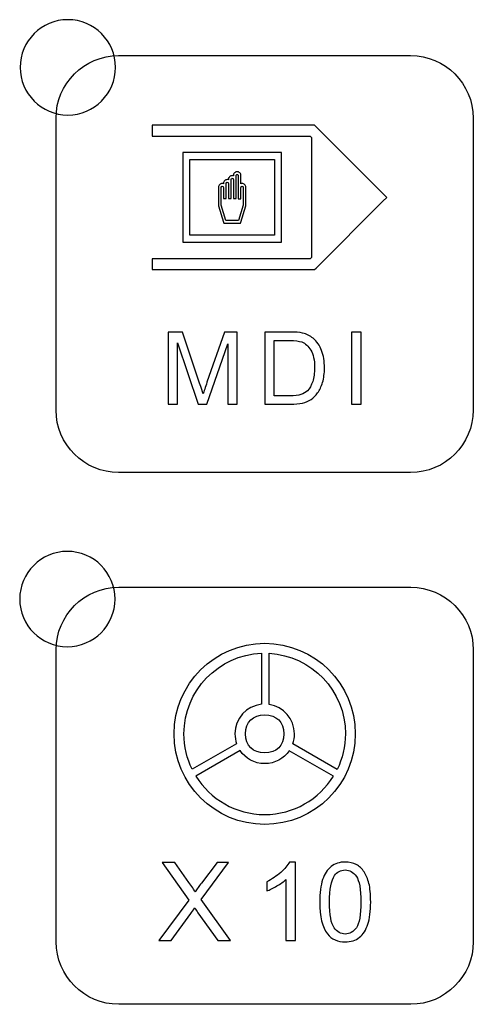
# Model space of a CAD drawing. Header units: millimetres. Extents: x 7320 to 8980, y -2461 to -1618.
# Tile 14 of 92: x 7431 to 7450, y -2179 to -2138. Entities that reach past the tile are written whole.
import ezdxf

# ---------------------------------------------------------------- set-up
doc = ezdxf.new("R2010")
doc.units = ezdxf.units.MM
doc.header["$LTSCALE"] = 3

msp = doc.modelspace()

# ---------------------------------------------------------------- linework, layer by layer
at = {"linetype": 'Continuous', "lineweight": 30}
for points, knots in [([(7433.04, -2138.15), (7434.145, -2138.15), (7435.04, -2139.045), (7435.04, -2140.15), (7435.04, -2140.15), (7435.04, -2141.254), (7434.145, -2142.15), (7433.04, -2142.15), (7433.04, -2142.15), (7431.936, -2142.15), (7431.04, -2141.254), (7431.04, -2140.15), (7431.04, -2140.15), (7431.04, -2139.045), (7431.936, -2138.15), (7433.04, -2138.15)], [0, 0, 0, 0, 0.2, 0.2, 0.2, 0.2, 0.4, 0.4, 0.4, 0.4, 0.6, 0.6, 0.6, 0.6, 1, 1, 1, 1]), ([(7435.17, -2157.155), (7435.17, -2157.155), (7447.42, -2157.155), (7447.42, -2157.155), (7447.42, -2157.155), (7448.864, -2157.155), (7450.045, -2155.974), (7450.045, -2154.53), (7450.045, -2154.53), (7450.045, -2154.53), (7450.045, -2142.28), (7450.045, -2142.28), (7450.045, -2142.28), (7450.045, -2140.836), (7448.864, -2139.655), (7447.42, -2139.655), (7447.42, -2139.655), (7447.42, -2139.655), (7435.17, -2139.655), (7435.17, -2139.655), (7435.17, -2139.655), (7433.726, -2139.655), (7432.545, -2140.836), (7432.545, -2142.28), (7432.545, -2142.28), (7432.545, -2142.28), (7432.545, -2154.53), (7432.545, -2154.53), (7432.545, -2154.53), (7432.545, -2155.974), (7433.726, -2157.155), (7435.17, -2157.155)], [0, 0, 0, 0, 0.111111, 0.111111, 0.111111, 0.111111, 0.222222, 0.222222, 0.222222, 0.222222, 0.333333, 0.333333, 0.333333, 0.333333, 0.444444, 0.444444, 0.444444, 0.444444, 0.555556, 0.555556, 0.555556, 0.555556, 0.666667, 0.666667, 0.666667, 0.666667, 0.777778, 0.777778, 0.777778, 0.777778, 1, 1, 1, 1]), ([(7436.572, -2142.58), (7436.572, -2142.58), (7443.296, -2142.58), (7443.296, -2142.58), (7443.296, -2142.58), (7443.296, -2142.58), (7443.39, -2142.58), (7443.39, -2142.58), (7443.39, -2142.58), (7443.39, -2142.58), (7443.456, -2142.646), (7443.456, -2142.646), (7443.456, -2142.646), (7443.456, -2142.646), (7446.258, -2145.448), (7446.258, -2145.448), (7446.258, -2145.448), (7446.258, -2145.448), (7446.418, -2145.608), (7446.418, -2145.608), (7446.418, -2145.608), (7446.418, -2145.608), (7446.258, -2145.768), (7446.258, -2145.768), (7446.258, -2145.768), (7446.258, -2145.768), (7443.456, -2148.57), (7443.456, -2148.57), (7443.456, -2148.57), (7443.456, -2148.57), (7443.39, -2148.636), (7443.39, -2148.636), (7443.39, -2148.636), (7443.39, -2148.636), (7443.296, -2148.636), (7443.296, -2148.636), (7443.296, -2148.636), (7443.296, -2148.636), (7436.572, -2148.636), (7436.572, -2148.636), (7436.572, -2148.636), (7436.572, -2148.636), (7436.572, -2148.409), (7436.572, -2148.409), (7436.572, -2148.409), (7436.572, -2148.409), (7436.572, -2148.183), (7436.572, -2148.183), (7436.572, -2148.183), (7436.572, -2148.183), (7436.576, -2148.183), (7436.576, -2148.183), (7436.576, -2148.183), (7436.576, -2148.183), (7443.202, -2148.183), (7443.202, -2148.183), (7443.202, -2148.183), (7443.202, -2148.183), (7443.262, -2148.124), (7443.262, -2148.124), (7443.262, -2148.124), (7443.262, -2148.124), (7443.262, -2143.092), (7443.262, -2143.092), (7443.262, -2143.092), (7443.262, -2143.092), (7443.202, -2143.033), (7443.202, -2143.033), (7443.202, -2143.033), (7443.202, -2143.033), (7436.659, -2143.033), (7436.659, -2143.033), (7436.659, -2143.033), (7436.659, -2143.033), (7436.572, -2143.033), (7436.572, -2143.033), (7436.572, -2143.033), (7436.572, -2143.033), (7436.572, -2142.806), (7436.572, -2142.806), (7436.572, -2142.806), (7436.572, -2142.806), (7436.572, -2142.58), (7436.572, -2142.58)], [0, 0, 0, 0, 0.045455, 0.045455, 0.045455, 0.045455, 0.090909, 0.090909, 0.090909, 0.090909, 0.136364, 0.136364, 0.136364, 0.136364, 0.181818, 0.181818, 0.181818, 0.181818, 0.227273, 0.227273, 0.227273, 0.227273, 0.272727, 0.272727, 0.272727, 0.272727, 0.318182, 0.318182, 0.318182, 0.318182, 0.363636, 0.363636, 0.363636, 0.363636, 0.409091, 0.409091, 0.409091, 0.409091, 0.454545, 0.454545, 0.454545, 0.454545, 0.5, 0.5, 0.5, 0.5, 0.545455, 0.545455, 0.545455, 0.545455, 0.590909, 0.590909, 0.590909, 0.590909, 0.636364, 0.636364, 0.636364, 0.636364, 0.681818, 0.681818, 0.681818, 0.681818, 0.727273, 0.727273, 0.727273, 0.727273, 0.772727, 0.772727, 0.772727, 0.772727, 0.818182, 0.818182, 0.818182, 0.818182, 0.863636, 0.863636, 0.863636, 0.863636, 0.909091, 0.909091, 0.909091, 0.909091, 1, 1, 1, 1]), ([(7438.007, -2143.726), (7438.007, -2143.726), (7441.862, -2143.726), (7441.862, -2143.726), (7441.862, -2143.726), (7441.862, -2143.726), (7442.009, -2143.726), (7442.009, -2143.726), (7442.009, -2143.726), (7442.009, -2143.726), (7442.009, -2143.873), (7442.009, -2143.873), (7442.009, -2143.873), (7442.009, -2143.873), (7442.009, -2147.342), (7442.009, -2147.342), (7442.009, -2147.342), (7442.009, -2147.342), (7442.009, -2147.489), (7442.009, -2147.489), (7442.009, -2147.489), (7442.009, -2147.489), (7441.862, -2147.489), (7441.862, -2147.489), (7441.862, -2147.489), (7441.862, -2147.489), (7438.007, -2147.489), (7438.007, -2147.489), (7438.007, -2147.489), (7438.007, -2147.489), (7437.86, -2147.489), (7437.86, -2147.489), (7437.86, -2147.489), (7437.86, -2147.489), (7437.86, -2147.342), (7437.86, -2147.342), (7437.86, -2147.342), (7437.86, -2147.342), (7437.86, -2143.873), (7437.86, -2143.873), (7437.86, -2143.873), (7437.86, -2143.873), (7437.86, -2143.726), (7437.86, -2143.726), (7437.86, -2143.726), (7437.86, -2143.726), (7438.007, -2143.726), (7438.007, -2143.726)], [0, 0, 0, 0, 0.076923, 0.076923, 0.076923, 0.076923, 0.153846, 0.153846, 0.153846, 0.153846, 0.230769, 0.230769, 0.230769, 0.230769, 0.307692, 0.307692, 0.307692, 0.307692, 0.384615, 0.384615, 0.384615, 0.384615, 0.461538, 0.461538, 0.461538, 0.461538, 0.538462, 0.538462, 0.538462, 0.538462, 0.615385, 0.615385, 0.615385, 0.615385, 0.692308, 0.692308, 0.692308, 0.692308, 0.769231, 0.769231, 0.769231, 0.769231, 0.846154, 0.846154, 0.846154, 0.846154, 1, 1, 1, 1]), ([(7441.715, -2144.02), (7441.715, -2144.02), (7438.154, -2144.02), (7438.154, -2144.02), (7438.154, -2144.02), (7438.154, -2144.02), (7438.154, -2147.196), (7438.154, -2147.196), (7438.154, -2147.196), (7438.154, -2147.196), (7441.715, -2147.196), (7441.715, -2147.196), (7441.715, -2147.196), (7441.715, -2147.196), (7441.715, -2144.02), (7441.715, -2144.02)], [0, 0, 0, 0, 0.2, 0.2, 0.2, 0.2, 0.4, 0.4, 0.4, 0.4, 0.6, 0.6, 0.6, 0.6, 1, 1, 1, 1]), ([(7439.982, -2144.688), (7439.982, -2144.644), (7440, -2144.604), (7440.028, -2144.575), (7440.028, -2144.575), (7440.058, -2144.546), (7440.098, -2144.528), (7440.142, -2144.528), (7440.142, -2144.528), (7440.186, -2144.528), (7440.227, -2144.546), (7440.256, -2144.575), (7440.256, -2144.575), (7440.256, -2144.575), (7440.256, -2144.575), (7440.256, -2144.575), (7440.256, -2144.575), (7440.285, -2144.604), (7440.303, -2144.644), (7440.303, -2144.688), (7440.303, -2144.688), (7440.303, -2144.688), (7440.303, -2145.034), (7440.303, -2145.034), (7440.303, -2145.034), (7440.318, -2145.029), (7440.334, -2145.027), (7440.35, -2145.027), (7440.35, -2145.027), (7440.395, -2145.027), (7440.435, -2145.045), (7440.464, -2145.074), (7440.464, -2145.074), (7440.464, -2145.074), (7440.464, -2145.074), (7440.464, -2145.074), (7440.464, -2145.074), (7440.493, -2145.103), (7440.511, -2145.143), (7440.511, -2145.188), (7440.511, -2145.188), (7440.511, -2145.188), (7440.511, -2145.94), (7440.511, -2145.94), (7440.511, -2145.94), (7440.511, -2145.94), (7440.511, -2145.948), (7440.511, -2145.948), (7440.511, -2145.948), (7440.511, -2145.948), (7440.509, -2145.956), (7440.509, -2145.956), (7440.509, -2145.956), (7440.509, -2145.956), (7440.301, -2146.648), (7440.301, -2146.648), (7440.301, -2146.648), (7440.301, -2146.648), (7440.288, -2146.688), (7440.288, -2146.688), (7440.288, -2146.688), (7440.288, -2146.688), (7440.246, -2146.688), (7440.246, -2146.688), (7440.246, -2146.688), (7440.246, -2146.688), (7439.622, -2146.688), (7439.622, -2146.688), (7439.622, -2146.688), (7439.622, -2146.688), (7439.58, -2146.688), (7439.58, -2146.688), (7439.58, -2146.688), (7439.58, -2146.688), (7439.568, -2146.648), (7439.568, -2146.648), (7439.568, -2146.648), (7439.568, -2146.648), (7439.36, -2145.956), (7439.36, -2145.956), (7439.36, -2145.956), (7439.36, -2145.956), (7439.357, -2145.948), (7439.357, -2145.948), (7439.357, -2145.948), (7439.357, -2145.948), (7439.357, -2145.94), (7439.357, -2145.94), (7439.357, -2145.94), (7439.357, -2145.94), (7439.357, -2145.188), (7439.357, -2145.188), (7439.357, -2145.188), (7439.357, -2145.143), (7439.375, -2145.103), (7439.404, -2145.074), (7439.404, -2145.074), (7439.404, -2145.074), (7439.405, -2145.074), (7439.405, -2145.074), (7439.405, -2145.074), (7439.434, -2145.045), (7439.474, -2145.027), (7439.518, -2145.027), (7439.518, -2145.027), (7439.534, -2145.027), (7439.55, -2145.029), (7439.565, -2145.034), (7439.565, -2145.034), (7439.565, -2145.034), (7439.565, -2145.021), (7439.565, -2145.021), (7439.565, -2145.021), (7439.565, -2144.977), (7439.583, -2144.937), (7439.612, -2144.908), (7439.612, -2144.908), (7439.612, -2144.908), (7439.612, -2144.907), (7439.612, -2144.907), (7439.612, -2144.907), (7439.641, -2144.879), (7439.682, -2144.86), (7439.726, -2144.86), (7439.726, -2144.86), (7439.743, -2144.86), (7439.758, -2144.863), (7439.773, -2144.867), (7439.773, -2144.867), (7439.773, -2144.867), (7439.773, -2144.855), (7439.773, -2144.855), (7439.773, -2144.855), (7439.773, -2144.811), (7439.791, -2144.771), (7439.821, -2144.741), (7439.821, -2144.741), (7439.821, -2144.741), (7439.821, -2144.741), (7439.821, -2144.741), (7439.821, -2144.741), (7439.85, -2144.712), (7439.89, -2144.694), (7439.934, -2144.694), (7439.934, -2144.694), (7439.951, -2144.694), (7439.967, -2144.696), (7439.982, -2144.701), (7439.982, -2144.701), (7439.982, -2144.701), (7439.982, -2144.688), (7439.982, -2144.688)], [0, 0, 0, 0, 0.025641, 0.025641, 0.025641, 0.025641, 0.051282, 0.051282, 0.051282, 0.051282, 0.076923, 0.076923, 0.076923, 0.076923, 0.102564, 0.102564, 0.102564, 0.102564, 0.128205, 0.128205, 0.128205, 0.128205, 0.153846, 0.153846, 0.153846, 0.153846, 0.179487, 0.179487, 0.179487, 0.179487, 0.205128, 0.205128, 0.205128, 0.205128, 0.230769, 0.230769, 0.230769, 0.230769, 0.25641, 0.25641, 0.25641, 0.25641, 0.282051, 0.282051, 0.282051, 0.282051, 0.307692, 0.307692, 0.307692, 0.307692, 0.333333, 0.333333, 0.333333, 0.333333, 0.358974, 0.358974, 0.358974, 0.358974, 0.384615, 0.384615, 0.384615, 0.384615, 0.410256, 0.410256, 0.410256, 0.410256, 0.435897, 0.435897, 0.435897, 0.435897, 0.461538, 0.461538, 0.461538, 0.461538, 0.487179, 0.487179, 0.487179, 0.487179, 0.512821, 0.512821, 0.512821, 0.512821, 0.538462, 0.538462, 0.538462, 0.538462, 0.564103, 0.564103, 0.564103, 0.564103, 0.589744, 0.589744, 0.589744, 0.589744, 0.615385, 0.615385, 0.615385, 0.615385, 0.641026, 0.641026, 0.641026, 0.641026, 0.666667, 0.666667, 0.666667, 0.666667, 0.692308, 0.692308, 0.692308, 0.692308, 0.717949, 0.717949, 0.717949, 0.717949, 0.74359, 0.74359, 0.74359, 0.74359, 0.769231, 0.769231, 0.769231, 0.769231, 0.794872, 0.794872, 0.794872, 0.794872, 0.820513, 0.820513, 0.820513, 0.820513, 0.846154, 0.846154, 0.846154, 0.846154, 0.871795, 0.871795, 0.871795, 0.871795, 0.897436, 0.897436, 0.897436, 0.897436, 0.923077, 0.923077, 0.923077, 0.923077, 0.948718, 0.948718, 0.948718, 0.948718, 1, 1, 1, 1]), ([(7440.303, -2145.188), (7440.303, -2145.188), (7440.303, -2145.661), (7440.303, -2145.661), (7440.303, -2145.661), (7440.303, -2145.661), (7440.19, -2145.661), (7440.19, -2145.661), (7440.19, -2145.661), (7440.19, -2145.661), (7440.19, -2145.188), (7440.19, -2145.188), (7440.19, -2145.188), (7440.19, -2145.188), (7440.19, -2145.188), (7440.19, -2145.188), (7440.19, -2145.188), (7440.19, -2145.188), (7440.19, -2145.186), (7440.19, -2145.186), (7440.19, -2145.186), (7440.19, -2145.186), (7440.19, -2144.688), (7440.19, -2144.688), (7440.19, -2144.688), (7440.19, -2144.675), (7440.184, -2144.663), (7440.176, -2144.655), (7440.176, -2144.655), (7440.176, -2144.655), (7440.176, -2144.655), (7440.176, -2144.655), (7440.176, -2144.655), (7440.167, -2144.646), (7440.155, -2144.641), (7440.142, -2144.641), (7440.142, -2144.641), (7440.129, -2144.641), (7440.117, -2144.647), (7440.109, -2144.655), (7440.109, -2144.655), (7440.1, -2144.664), (7440.095, -2144.675), (7440.095, -2144.688), (7440.095, -2144.688), (7440.095, -2144.688), (7440.095, -2144.855), (7440.095, -2144.855), (7440.095, -2144.855), (7440.095, -2144.855), (7440.095, -2145.66), (7440.095, -2145.66), (7440.095, -2145.66), (7440.095, -2145.66), (7439.982, -2145.66), (7439.982, -2145.66), (7439.982, -2145.66), (7439.982, -2145.66), (7439.982, -2144.855), (7439.982, -2144.855), (7439.982, -2144.855), (7439.982, -2144.855), (7439.982, -2144.85), (7439.982, -2144.85), (7439.982, -2144.85), (7439.981, -2144.839), (7439.975, -2144.829), (7439.968, -2144.821), (7439.968, -2144.821), (7439.959, -2144.813), (7439.947, -2144.807), (7439.934, -2144.807), (7439.934, -2144.807), (7439.921, -2144.807), (7439.909, -2144.813), (7439.901, -2144.821), (7439.901, -2144.821), (7439.901, -2144.821), (7439.901, -2144.821), (7439.901, -2144.821), (7439.901, -2144.821), (7439.892, -2144.83), (7439.887, -2144.842), (7439.887, -2144.855), (7439.887, -2144.855), (7439.887, -2144.855), (7439.887, -2145.019), (7439.887, -2145.019), (7439.887, -2145.019), (7439.887, -2145.019), (7439.887, -2145.021), (7439.887, -2145.021), (7439.887, -2145.021), (7439.887, -2145.021), (7439.887, -2145.66), (7439.887, -2145.66), (7439.887, -2145.66), (7439.887, -2145.66), (7439.773, -2145.66), (7439.773, -2145.66), (7439.773, -2145.66), (7439.773, -2145.66), (7439.773, -2145.021), (7439.773, -2145.021), (7439.773, -2145.021), (7439.773, -2145.021), (7439.773, -2145.02), (7439.773, -2145.02), (7439.773, -2145.02), (7439.773, -2145.007), (7439.768, -2144.996), (7439.76, -2144.988), (7439.76, -2144.988), (7439.76, -2144.988), (7439.76, -2144.988), (7439.76, -2144.988), (7439.76, -2144.988), (7439.751, -2144.979), (7439.739, -2144.974), (7439.726, -2144.974), (7439.726, -2144.974), (7439.713, -2144.974), (7439.701, -2144.979), (7439.693, -2144.988), (7439.693, -2144.988), (7439.693, -2144.988), (7439.692, -2144.988), (7439.692, -2144.988), (7439.692, -2144.988), (7439.684, -2144.996), (7439.679, -2145.008), (7439.679, -2145.021), (7439.679, -2145.021), (7439.679, -2145.021), (7439.679, -2145.185), (7439.679, -2145.185), (7439.679, -2145.185), (7439.679, -2145.185), (7439.679, -2145.188), (7439.679, -2145.188), (7439.679, -2145.188), (7439.679, -2145.188), (7439.679, -2145.188), (7439.679, -2145.188), (7439.679, -2145.188), (7439.679, -2145.188), (7439.679, -2145.66), (7439.679, -2145.66), (7439.679, -2145.66), (7439.679, -2145.66), (7439.565, -2145.66), (7439.565, -2145.66), (7439.565, -2145.66), (7439.565, -2145.66), (7439.565, -2145.188), (7439.565, -2145.188), (7439.565, -2145.188), (7439.565, -2145.188), (7439.565, -2145.188), (7439.565, -2145.188), (7439.565, -2145.188), (7439.565, -2145.188), (7439.565, -2145.186), (7439.565, -2145.186), (7439.565, -2145.186), (7439.565, -2145.174), (7439.56, -2145.163), (7439.551, -2145.154), (7439.551, -2145.154), (7439.543, -2145.146), (7439.531, -2145.141), (7439.518, -2145.141), (7439.518, -2145.141), (7439.505, -2145.141), (7439.493, -2145.146), (7439.485, -2145.154), (7439.485, -2145.154), (7439.485, -2145.154), (7439.484, -2145.154), (7439.484, -2145.154), (7439.484, -2145.154), (7439.476, -2145.163), (7439.471, -2145.175), (7439.471, -2145.188), (7439.471, -2145.188), (7439.471, -2145.188), (7439.471, -2145.932), (7439.471, -2145.932), (7439.471, -2145.932), (7439.471, -2145.932), (7439.664, -2146.575), (7439.664, -2146.575), (7439.664, -2146.575), (7439.664, -2146.575), (7440.204, -2146.575), (7440.204, -2146.575), (7440.204, -2146.575), (7440.204, -2146.575), (7440.398, -2145.932), (7440.398, -2145.932), (7440.398, -2145.932), (7440.398, -2145.932), (7440.398, -2145.188), (7440.398, -2145.188), (7440.398, -2145.188), (7440.398, -2145.175), (7440.393, -2145.163), (7440.384, -2145.154), (7440.384, -2145.154), (7440.384, -2145.154), (7440.384, -2145.154), (7440.384, -2145.154), (7440.384, -2145.154), (7440.375, -2145.146), (7440.363, -2145.141), (7440.35, -2145.141), (7440.35, -2145.141), (7440.337, -2145.141), (7440.326, -2145.146), (7440.317, -2145.154), (7440.317, -2145.154), (7440.317, -2145.154), (7440.317, -2145.154), (7440.317, -2145.154), (7440.317, -2145.154), (7440.309, -2145.163), (7440.303, -2145.174), (7440.303, -2145.186), (7440.303, -2145.186), (7440.303, -2145.186), (7440.303, -2145.188), (7440.303, -2145.188), (7440.303, -2145.188), (7440.303, -2145.188), (7440.303, -2145.188), (7440.303, -2145.188)], [0, 0, 0, 0, 0.016667, 0.016667, 0.016667, 0.016667, 0.033333, 0.033333, 0.033333, 0.033333, 0.05, 0.05, 0.05, 0.05, 0.066667, 0.066667, 0.066667, 0.066667, 0.083333, 0.083333, 0.083333, 0.083333, 0.1, 0.1, 0.1, 0.1, 0.116667, 0.116667, 0.116667, 0.116667, 0.133333, 0.133333, 0.133333, 0.133333, 0.15, 0.15, 0.15, 0.15, 0.166667, 0.166667, 0.166667, 0.166667, 0.183333, 0.183333, 0.183333, 0.183333, 0.2, 0.2, 0.2, 0.2, 0.216667, 0.216667, 0.216667, 0.216667, 0.233333, 0.233333, 0.233333, 0.233333, 0.25, 0.25, 0.25, 0.25, 0.266667, 0.266667, 0.266667, 0.266667, 0.283333, 0.283333, 0.283333, 0.283333, 0.3, 0.3, 0.3, 0.3, 0.316667, 0.316667, 0.316667, 0.316667, 0.333333, 0.333333, 0.333333, 0.333333, 0.35, 0.35, 0.35, 0.35, 0.366667, 0.366667, 0.366667, 0.366667, 0.383333, 0.383333, 0.383333, 0.383333, 0.4, 0.4, 0.4, 0.4, 0.416667, 0.416667, 0.416667, 0.416667, 0.433333, 0.433333, 0.433333, 0.433333, 0.45, 0.45, 0.45, 0.45, 0.466667, 0.466667, 0.466667, 0.466667, 0.483333, 0.483333, 0.483333, 0.483333, 0.5, 0.5, 0.5, 0.5, 0.516667, 0.516667, 0.516667, 0.516667, 0.533333, 0.533333, 0.533333, 0.533333, 0.55, 0.55, 0.55, 0.55, 0.566667, 0.566667, 0.566667, 0.566667, 0.583333, 0.583333, 0.583333, 0.583333, 0.6, 0.6, 0.6, 0.6, 0.616667, 0.616667, 0.616667, 0.616667, 0.633333, 0.633333, 0.633333, 0.633333, 0.65, 0.65, 0.65, 0.65, 0.666667, 0.666667, 0.666667, 0.666667, 0.683333, 0.683333, 0.683333, 0.683333, 0.7, 0.7, 0.7, 0.7, 0.716667, 0.716667, 0.716667, 0.716667, 0.733333, 0.733333, 0.733333, 0.733333, 0.75, 0.75, 0.75, 0.75, 0.766667, 0.766667, 0.766667, 0.766667, 0.783333, 0.783333, 0.783333, 0.783333, 0.8, 0.8, 0.8, 0.8, 0.816667, 0.816667, 0.816667, 0.816667, 0.833333, 0.833333, 0.833333, 0.833333, 0.85, 0.85, 0.85, 0.85, 0.866667, 0.866667, 0.866667, 0.866667, 0.883333, 0.883333, 0.883333, 0.883333, 0.9, 0.9, 0.9, 0.9, 0.916667, 0.916667, 0.916667, 0.916667, 0.933333, 0.933333, 0.933333, 0.933333, 0.95, 0.95, 0.95, 0.95, 0.966667, 0.966667, 0.966667, 0.966667, 1, 1, 1, 1]), ([(7437.251, -2154.288), (7437.251, -2154.288), (7437.251, -2151.257), (7437.251, -2151.257), (7437.251, -2151.257), (7437.251, -2151.257), (7437.853, -2151.257), (7437.853, -2151.257), (7437.853, -2151.257), (7437.853, -2151.257), (7438.569, -2153.403), (7438.569, -2153.403), (7438.569, -2153.403), (7438.636, -2153.603), (7438.684, -2153.752), (7438.714, -2153.852), (7438.714, -2153.852), (7438.749, -2153.742), (7438.803, -2153.579), (7438.876, -2153.365), (7438.876, -2153.365), (7438.876, -2153.365), (7439.606, -2151.257), (7439.606, -2151.257), (7439.606, -2151.257), (7439.606, -2151.257), (7440.143, -2151.257), (7440.143, -2151.257), (7440.143, -2151.257), (7440.143, -2151.257), (7440.143, -2154.288), (7440.143, -2154.288), (7440.143, -2154.288), (7440.143, -2154.288), (7439.758, -2154.288), (7439.758, -2154.288), (7439.758, -2154.288), (7439.758, -2154.288), (7439.758, -2151.753), (7439.758, -2151.753), (7439.758, -2151.753), (7439.758, -2151.753), (7438.873, -2154.288), (7438.873, -2154.288), (7438.873, -2154.288), (7438.873, -2154.288), (7438.512, -2154.288), (7438.512, -2154.288), (7438.512, -2154.288), (7438.512, -2154.288), (7437.637, -2151.706), (7437.637, -2151.706), (7437.637, -2151.706), (7437.637, -2151.706), (7437.637, -2154.288), (7437.637, -2154.288), (7437.637, -2154.288), (7437.637, -2154.288), (7437.251, -2154.288), (7437.251, -2154.288)], [0, 0, 0, 0, 0.0625, 0.0625, 0.0625, 0.0625, 0.125, 0.125, 0.125, 0.125, 0.1875, 0.1875, 0.1875, 0.1875, 0.25, 0.25, 0.25, 0.25, 0.3125, 0.3125, 0.3125, 0.3125, 0.375, 0.375, 0.375, 0.375, 0.4375, 0.4375, 0.4375, 0.4375, 0.5, 0.5, 0.5, 0.5, 0.5625, 0.5625, 0.5625, 0.5625, 0.625, 0.625, 0.625, 0.625, 0.6875, 0.6875, 0.6875, 0.6875, 0.75, 0.75, 0.75, 0.75, 0.8125, 0.8125, 0.8125, 0.8125, 0.875, 0.875, 0.875, 0.875, 1, 1, 1, 1]), ([(7441.299, -2154.288), (7441.299, -2154.288), (7441.299, -2151.257), (7441.299, -2151.257), (7441.299, -2151.257), (7441.299, -2151.257), (7442.343, -2151.257), (7442.343, -2151.257), (7442.343, -2151.257), (7442.579, -2151.257), (7442.759, -2151.271), (7442.883, -2151.3), (7442.883, -2151.3), (7443.057, -2151.341), (7443.205, -2151.413), (7443.328, -2151.518), (7443.328, -2151.518), (7443.488, -2151.653), (7443.607, -2151.825), (7443.686, -2152.036), (7443.686, -2152.036), (7443.766, -2152.246), (7443.805, -2152.486), (7443.805, -2152.757), (7443.805, -2152.757), (7443.805, -2152.987), (7443.778, -2153.191), (7443.725, -2153.368), (7443.725, -2153.368), (7443.671, -2153.546), (7443.602, -2153.694), (7443.518, -2153.81), (7443.518, -2153.81), (7443.433, -2153.926), (7443.342, -2154.018), (7443.241, -2154.084), (7443.241, -2154.084), (7443.142, -2154.151), (7443.021, -2154.202), (7442.88, -2154.237), (7442.88, -2154.237), (7442.738, -2154.271), (7442.576, -2154.288), (7442.393, -2154.288), (7442.393, -2154.288), (7442.393, -2154.288), (7441.299, -2154.288), (7441.299, -2154.288)], [0, 0, 0, 0, 0.076923, 0.076923, 0.076923, 0.076923, 0.153846, 0.153846, 0.153846, 0.153846, 0.230769, 0.230769, 0.230769, 0.230769, 0.307692, 0.307692, 0.307692, 0.307692, 0.384615, 0.384615, 0.384615, 0.384615, 0.461538, 0.461538, 0.461538, 0.461538, 0.538462, 0.538462, 0.538462, 0.538462, 0.615385, 0.615385, 0.615385, 0.615385, 0.692308, 0.692308, 0.692308, 0.692308, 0.769231, 0.769231, 0.769231, 0.769231, 0.846154, 0.846154, 0.846154, 0.846154, 1, 1, 1, 1]), ([(7444.937, -2154.288), (7444.937, -2154.288), (7444.937, -2151.257), (7444.937, -2151.257), (7444.937, -2151.257), (7444.937, -2151.257), (7445.339, -2151.257), (7445.339, -2151.257), (7445.339, -2151.257), (7445.339, -2151.257), (7445.339, -2154.288), (7445.339, -2154.288), (7445.339, -2154.288), (7445.339, -2154.288), (7444.937, -2154.288), (7444.937, -2154.288)], [0, 0, 0, 0, 0.2, 0.2, 0.2, 0.2, 0.4, 0.4, 0.4, 0.4, 0.6, 0.6, 0.6, 0.6, 1, 1, 1, 1]), ([(7441.701, -2153.933), (7441.701, -2153.933), (7442.348, -2153.933), (7442.348, -2153.933), (7442.348, -2153.933), (7442.547, -2153.933), (7442.704, -2153.914), (7442.817, -2153.877), (7442.817, -2153.877), (7442.931, -2153.84), (7443.021, -2153.787), (7443.089, -2153.72), (7443.089, -2153.72), (7443.184, -2153.624), (7443.258, -2153.496), (7443.311, -2153.335), (7443.311, -2153.335), (7443.364, -2153.174), (7443.39, -2152.98), (7443.39, -2152.75), (7443.39, -2152.75), (7443.39, -2152.433), (7443.338, -2152.189), (7443.234, -2152.018), (7443.234, -2152.018), (7443.131, -2151.847), (7443.004, -2151.733), (7442.856, -2151.675), (7442.856, -2151.675), (7442.748, -2151.633), (7442.575, -2151.613), (7442.337, -2151.613), (7442.337, -2151.613), (7442.337, -2151.613), (7441.701, -2151.613), (7441.701, -2151.613), (7441.701, -2151.613), (7441.701, -2151.613), (7441.701, -2153.933), (7441.701, -2153.933)], [0, 0, 0, 0, 0.090909, 0.090909, 0.090909, 0.090909, 0.181818, 0.181818, 0.181818, 0.181818, 0.272727, 0.272727, 0.272727, 0.272727, 0.363636, 0.363636, 0.363636, 0.363636, 0.454545, 0.454545, 0.454545, 0.454545, 0.545455, 0.545455, 0.545455, 0.545455, 0.636364, 0.636364, 0.636364, 0.636364, 0.727273, 0.727273, 0.727273, 0.727273, 0.818182, 0.818182, 0.818182, 0.818182, 1, 1, 1, 1]), ([(7433.021, -2160.463), (7434.125, -2160.463), (7435.021, -2161.359), (7435.021, -2162.463), (7435.021, -2162.463), (7435.021, -2163.567), (7434.125, -2164.463), (7433.021, -2164.463), (7433.021, -2164.463), (7431.916, -2164.463), (7431.021, -2163.567), (7431.021, -2162.463), (7431.021, -2162.463), (7431.021, -2161.359), (7431.916, -2160.463), (7433.021, -2160.463)], [0, 0, 0, 0, 0.2, 0.2, 0.2, 0.2, 0.4, 0.4, 0.4, 0.4, 0.6, 0.6, 0.6, 0.6, 1, 1, 1, 1]), ([(7435.172, -2179.468), (7435.172, -2179.468), (7447.422, -2179.468), (7447.422, -2179.468), (7447.422, -2179.468), (7448.866, -2179.468), (7450.047, -2178.287), (7450.047, -2176.843), (7450.047, -2176.843), (7450.047, -2176.843), (7450.047, -2164.593), (7450.047, -2164.593), (7450.047, -2164.593), (7450.047, -2163.149), (7448.866, -2161.968), (7447.422, -2161.968), (7447.422, -2161.968), (7447.422, -2161.968), (7435.172, -2161.968), (7435.172, -2161.968), (7435.172, -2161.968), (7433.729, -2161.968), (7432.547, -2163.149), (7432.547, -2164.593), (7432.547, -2164.593), (7432.547, -2164.593), (7432.547, -2176.843), (7432.547, -2176.843), (7432.547, -2176.843), (7432.547, -2178.287), (7433.729, -2179.468), (7435.172, -2179.468)], [0, 0, 0, 0, 0.111111, 0.111111, 0.111111, 0.111111, 0.222222, 0.222222, 0.222222, 0.222222, 0.333333, 0.333333, 0.333333, 0.333333, 0.444444, 0.444444, 0.444444, 0.444444, 0.555556, 0.555556, 0.555556, 0.555556, 0.666667, 0.666667, 0.666667, 0.666667, 0.777778, 0.777778, 0.777778, 0.777778, 1, 1, 1, 1]), ([(7441.297, -2171.921), (7443.397, -2171.921), (7445.099, -2170.219), (7445.099, -2168.119), (7445.099, -2168.119), (7445.099, -2166.02), (7443.397, -2164.318), (7441.297, -2164.318), (7441.297, -2164.318), (7439.198, -2164.318), (7437.496, -2166.02), (7437.496, -2168.119), (7437.496, -2168.119), (7437.496, -2170.219), (7439.198, -2171.921), (7441.297, -2171.921)], [0, 0, 0, 0, 0.2, 0.2, 0.2, 0.2, 0.4, 0.4, 0.4, 0.4, 0.6, 0.6, 0.6, 0.6, 1, 1, 1, 1]), ([(7441.16, -2166.878), (7441.16, -2166.878), (7441.16, -2164.737), (7441.16, -2164.737), (7441.16, -2164.737), (7439.354, -2164.809), (7437.912, -2166.295), (7437.912, -2168.119), (7437.912, -2168.119), (7437.912, -2168.653), (7438.036, -2169.158), (7438.256, -2169.607), (7438.256, -2169.607), (7438.256, -2169.607), (7440.119, -2168.533), (7440.119, -2168.533), (7440.119, -2168.533), (7440.074, -2168.404), (7440.049, -2168.264), (7440.049, -2168.119), (7440.049, -2168.119), (7440.049, -2167.476), (7440.535, -2166.946), (7441.16, -2166.878)], [0, 0, 0, 0, 0.142857, 0.142857, 0.142857, 0.142857, 0.285714, 0.285714, 0.285714, 0.285714, 0.428571, 0.428571, 0.428571, 0.428571, 0.571429, 0.571429, 0.571429, 0.571429, 0.714286, 0.714286, 0.714286, 0.714286, 1, 1, 1, 1]), ([(7441.485, -2164.739), (7441.485, -2164.739), (7441.485, -2166.885), (7441.485, -2166.885), (7441.485, -2166.885), (7442.086, -2166.975), (7442.546, -2167.493), (7442.546, -2168.119), (7442.546, -2168.119), (7442.546, -2168.266), (7442.521, -2168.407), (7442.474, -2168.538), (7442.474, -2168.538), (7442.474, -2168.538), (7444.336, -2169.612), (7444.336, -2169.612), (7444.336, -2169.612), (7444.558, -2169.162), (7444.683, -2168.655), (7444.683, -2168.119), (7444.683, -2168.119), (7444.683, -2166.312), (7443.267, -2164.837), (7441.485, -2164.739)], [0, 0, 0, 0, 0.142857, 0.142857, 0.142857, 0.142857, 0.285714, 0.285714, 0.285714, 0.285714, 0.428571, 0.428571, 0.428571, 0.428571, 0.571429, 0.571429, 0.571429, 0.571429, 0.714286, 0.714286, 0.714286, 0.714286, 1, 1, 1, 1]), ([(7441.297, -2168.921), (7441.795, -2168.921), (7442.099, -2168.617), (7442.099, -2168.119), (7442.099, -2168.119), (7442.099, -2167.621), (7441.795, -2167.318), (7441.297, -2167.318), (7441.297, -2167.318), (7440.8, -2167.318), (7440.496, -2167.621), (7440.496, -2168.119), (7440.496, -2168.119), (7440.496, -2168.617), (7440.8, -2168.921), (7441.297, -2168.921)], [0, 0, 0, 0, 0.2, 0.2, 0.2, 0.2, 0.4, 0.4, 0.4, 0.4, 0.6, 0.6, 0.6, 0.6, 1, 1, 1, 1]), ([(7441.297, -2169.368), (7441.724, -2169.368), (7442.101, -2169.154), (7442.326, -2168.828), (7442.326, -2168.828), (7442.326, -2168.828), (7444.179, -2169.896), (7444.179, -2169.896), (7444.179, -2169.896), (7443.583, -2170.861), (7442.515, -2171.504), (7441.297, -2171.504), (7441.297, -2171.504), (7440.078, -2171.504), (7439.009, -2170.859), (7438.413, -2169.892), (7438.413, -2169.892), (7438.413, -2169.892), (7440.266, -2168.823), (7440.266, -2168.823), (7440.266, -2168.823), (7440.491, -2169.152), (7440.869, -2169.368), (7441.297, -2169.368)], [0, 0, 0, 0, 0.142857, 0.142857, 0.142857, 0.142857, 0.285714, 0.285714, 0.285714, 0.285714, 0.428571, 0.428571, 0.428571, 0.428571, 0.571429, 0.571429, 0.571429, 0.571429, 0.714286, 0.714286, 0.714286, 0.714286, 1, 1, 1, 1]), ([(7436.852, -2176.795), (7436.852, -2176.795), (7438.121, -2175.091), (7438.121, -2175.091), (7438.121, -2175.091), (7438.121, -2175.091), (7437.003, -2173.511), (7437.003, -2173.511), (7437.003, -2173.511), (7437.003, -2173.511), (7437.521, -2173.511), (7437.521, -2173.511), (7437.521, -2173.511), (7437.521, -2173.511), (7438.119, -2174.351), (7438.119, -2174.351), (7438.119, -2174.351), (7438.244, -2174.526), (7438.33, -2174.659), (7438.38, -2174.751), (7438.38, -2174.751), (7438.454, -2174.636), (7438.541, -2174.514), (7438.641, -2174.385), (7438.641, -2174.385), (7438.641, -2174.385), (7439.297, -2173.511), (7439.297, -2173.511), (7439.297, -2173.511), (7439.297, -2173.511), (7439.773, -2173.511), (7439.773, -2173.511), (7439.773, -2173.511), (7439.773, -2173.511), (7438.633, -2175.072), (7438.633, -2175.072), (7438.633, -2175.072), (7438.633, -2175.072), (7439.86, -2176.795), (7439.86, -2176.795), (7439.86, -2176.795), (7439.86, -2176.795), (7439.327, -2176.795), (7439.327, -2176.795), (7439.327, -2176.795), (7439.327, -2176.795), (7438.498, -2175.624), (7438.498, -2175.624), (7438.498, -2175.624), (7438.451, -2175.557), (7438.406, -2175.491), (7438.364, -2175.425), (7438.364, -2175.425), (7438.29, -2175.535), (7438.238, -2175.613), (7438.206, -2175.656), (7438.206, -2175.656), (7438.206, -2175.656), (7437.374, -2176.795), (7437.374, -2176.795), (7437.374, -2176.795), (7437.374, -2176.795), (7436.852, -2176.795), (7436.852, -2176.795)], [0, 0, 0, 0, 0.058824, 0.058824, 0.058824, 0.058824, 0.117647, 0.117647, 0.117647, 0.117647, 0.176471, 0.176471, 0.176471, 0.176471, 0.235294, 0.235294, 0.235294, 0.235294, 0.294118, 0.294118, 0.294118, 0.294118, 0.352941, 0.352941, 0.352941, 0.352941, 0.411765, 0.411765, 0.411765, 0.411765, 0.470588, 0.470588, 0.470588, 0.470588, 0.529412, 0.529412, 0.529412, 0.529412, 0.588235, 0.588235, 0.588235, 0.588235, 0.647059, 0.647059, 0.647059, 0.647059, 0.705882, 0.705882, 0.705882, 0.705882, 0.764706, 0.764706, 0.764706, 0.764706, 0.823529, 0.823529, 0.823529, 0.823529, 0.882353, 0.882353, 0.882353, 0.882353, 1, 1, 1, 1]), ([(7442.592, -2176.795), (7442.592, -2176.795), (7442.189, -2176.795), (7442.189, -2176.795), (7442.189, -2176.795), (7442.189, -2176.795), (7442.189, -2174.225), (7442.189, -2174.225), (7442.189, -2174.225), (7442.092, -2174.318), (7441.964, -2174.411), (7441.807, -2174.503), (7441.807, -2174.503), (7441.649, -2174.596), (7441.507, -2174.665), (7441.382, -2174.711), (7441.382, -2174.711), (7441.382, -2174.711), (7441.382, -2174.322), (7441.382, -2174.322), (7441.382, -2174.322), (7441.607, -2174.216), (7441.804, -2174.088), (7441.973, -2173.936), (7441.973, -2173.936), (7442.142, -2173.786), (7442.262, -2173.64), (7442.333, -2173.498), (7442.333, -2173.498), (7442.333, -2173.498), (7442.592, -2173.498), (7442.592, -2173.498), (7442.592, -2173.498), (7442.592, -2173.498), (7442.592, -2176.795), (7442.592, -2176.795)], [0, 0, 0, 0, 0.1, 0.1, 0.1, 0.1, 0.2, 0.2, 0.2, 0.2, 0.3, 0.3, 0.3, 0.3, 0.4, 0.4, 0.4, 0.4, 0.5, 0.5, 0.5, 0.5, 0.6, 0.6, 0.6, 0.6, 0.7, 0.7, 0.7, 0.7, 0.8, 0.8, 0.8, 0.8, 1, 1, 1, 1]), ([(7443.606, -2175.175), (7443.606, -2174.787), (7443.646, -2174.474), (7443.725, -2174.237), (7443.725, -2174.237), (7443.806, -2173.999), (7443.924, -2173.816), (7444.081, -2173.689), (7444.081, -2173.689), (7444.238, -2173.561), (7444.436, -2173.498), (7444.675, -2173.498), (7444.675, -2173.498), (7444.85, -2173.498), (7445.005, -2173.533), (7445.139, -2173.604), (7445.139, -2173.604), (7445.272, -2173.675), (7445.382, -2173.777), (7445.467, -2173.911), (7445.467, -2173.911), (7445.553, -2174.044), (7445.62, -2174.207), (7445.669, -2174.399), (7445.669, -2174.399), (7445.719, -2174.591), (7445.743, -2174.85), (7445.743, -2175.175), (7445.743, -2175.175), (7445.743, -2175.56), (7445.703, -2175.872), (7445.625, -2176.109), (7445.625, -2176.109), (7445.546, -2176.346), (7445.428, -2176.529), (7445.27, -2176.657), (7445.27, -2176.657), (7445.113, -2176.786), (7444.915, -2176.85), (7444.675, -2176.85), (7444.675, -2176.85), (7444.359, -2176.85), (7444.111, -2176.738), (7443.93, -2176.512), (7443.93, -2176.512), (7443.714, -2176.237), (7443.606, -2175.791), (7443.606, -2175.175)], [0, 0, 0, 0, 0.076923, 0.076923, 0.076923, 0.076923, 0.153846, 0.153846, 0.153846, 0.153846, 0.230769, 0.230769, 0.230769, 0.230769, 0.307692, 0.307692, 0.307692, 0.307692, 0.384615, 0.384615, 0.384615, 0.384615, 0.461538, 0.461538, 0.461538, 0.461538, 0.538462, 0.538462, 0.538462, 0.538462, 0.615385, 0.615385, 0.615385, 0.615385, 0.692308, 0.692308, 0.692308, 0.692308, 0.769231, 0.769231, 0.769231, 0.769231, 0.846154, 0.846154, 0.846154, 0.846154, 1, 1, 1, 1]), ([(7444.019, -2175.176), (7444.019, -2175.716), (7444.081, -2176.076), (7444.208, -2176.253), (7444.208, -2176.253), (7444.334, -2176.431), (7444.49, -2176.52), (7444.675, -2176.52), (7444.675, -2176.52), (7444.86, -2176.52), (7445.016, -2176.43), (7445.142, -2176.252), (7445.142, -2176.252), (7445.268, -2176.073), (7445.33, -2175.715), (7445.33, -2175.176), (7445.33, -2175.176), (7445.33, -2174.636), (7445.268, -2174.276), (7445.142, -2174.099), (7445.142, -2174.099), (7445.016, -2173.921), (7444.859, -2173.832), (7444.67, -2173.832), (7444.67, -2173.832), (7444.485, -2173.832), (7444.337, -2173.911), (7444.226, -2174.068), (7444.226, -2174.068), (7444.088, -2174.267), (7444.019, -2174.637), (7444.019, -2175.176)], [0, 0, 0, 0, 0.111111, 0.111111, 0.111111, 0.111111, 0.222222, 0.222222, 0.222222, 0.222222, 0.333333, 0.333333, 0.333333, 0.333333, 0.444444, 0.444444, 0.444444, 0.444444, 0.555556, 0.555556, 0.555556, 0.555556, 0.666667, 0.666667, 0.666667, 0.666667, 0.777778, 0.777778, 0.777778, 0.777778, 1, 1, 1, 1])]:
    msp.add_open_spline(points, degree=3, knots=knots, dxfattribs=at)

doc.saveas('drawing.dxf')
